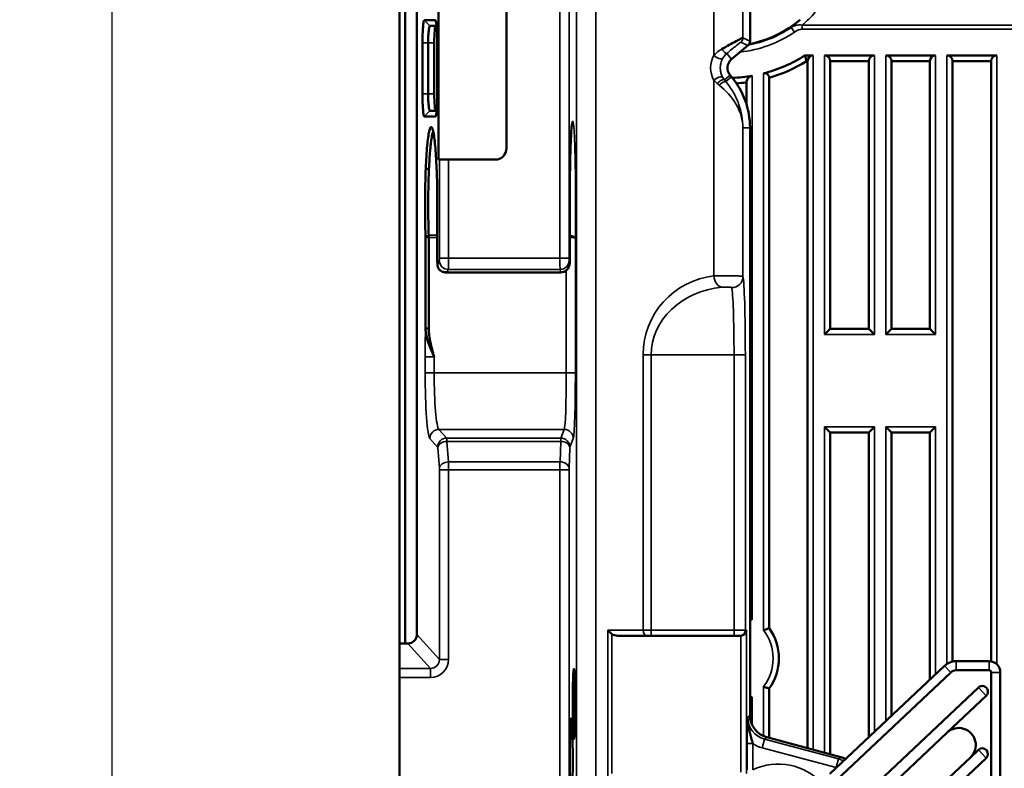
# Model space of a CAD drawing. Header units: millimetres. Extents: x 0 to 4638, y -120 to 1188.
# Tile 19 of 256: x 196 to 283, y 685 to 751. Entities that reach past the tile are written whole.
import ezdxf

# ---------------------------------------------------------------- set-up
doc = ezdxf.new("R2010")
doc.units = ezdxf.units.MM
doc.header["$LTSCALE"] = 2
for name, color, linetype, lineweight in [('Bemaßung (ISO)', 7, 'Continuous', 25), ('Sichtbar (ISO)', 7, 'Continuous', 50), ('Sichtbar schmal (ISO)', 7, 'Continuous', 35)]:
    doc.layers.add(name, color=color, linetype=linetype, lineweight=lineweight)
doc.styles.add('Notiztext (DIN)', font='isocpeur.ttf')
doc.dimstyles.new('Standard (DIN)', dxfattribs={"dimscale": 2, "dimtxt": 3.5, "dimasz": 2.5, "dimexe": 2, "dimexo": 0.5, "dimgap": 0.5, "dimtad": 1, "dimrnd": 1e-08, "dimtxsty": 'Notiztext (DIN)', "dimcen": 0.09, "dimdle": 10, "dimclrd": 256, "dimclre": 256, "dimclrt": 256, "dimadec": 0, "dimazin": 0, "dimtfac": 1, "dimtmove": 0, "dimatfit": 3, "dimfxl": 1, "dimtolj": 1, "dimtzin": 0, "dimlwd": -1, "dimlwe": -1, "dimarcsym": 0})

# ---------------------------------------------------------------- blocks, each defined once
blk = doc.blocks.new('*D35')
at = {"layer": 'Bemaßung (ISO)', "transparency": 16777216}
for p, q in [((256.495, 929.952), (200.539, 929.952)), ((204.539, 924.952), (204.539, 624.952)), ((256.495, 619.952), (200.539, 619.952))]:
    blk.add_line(p, q, dxfattribs=at)
for points in [[(203.706, 924.952), (205.373, 924.952), (204.539, 929.952)], [(203.706, 624.952), (205.373, 624.952), (204.539, 619.952)]]:
    blk.add_solid(points, dxfattribs=at)
at = {"layer": 'Defpoints', "color": 0, "transparency": 16777216}
for p in [(257.495, 929.952), (204.539, 619.952), (257.495, 619.952)]:
    blk.add_point(p, dxfattribs=at)
at = {"layer": 'Bemaßung (ISO)', "transparency": 16777216, "insert": (196.539, 768.982), "char_height": 7, "attachment_point": 1, "rotation": 90, "style": 'Notiztext (DIN)'}
blk.add_mtext('\\A1;310', dxfattribs=at)

msp = doc.modelspace()

# ---------------------------------------------------------------- linework, layer by layer
at = {"layer": 'Sichtbar (ISO)'}
for p, q in [((229.9447, 696.2807), (229.9447, 853.6231)), ((230.4447, 853.6283), (230.4447, 696.2755)), ((239.3947, 809.9519), (239.3947, 739.9519)), ((231.4849, 697.073), (231.4849, 772.6109)), ((233.3974, 738.9519), (233.3974, 771.7424)), ((260.8947, 749.4197), (260.8947, 752.8413)), ((232.1373, 751.2519), (233.1211, 751.2519)), ((233.2252, 750.7519), (232.6358, 750.7519)), ((231.9799, 744.7519), (231.9799, 749.2519)), ((232.4784, 749.2519), (232.4784, 744.7519)), ((233.0193, 744.7519), (233.0193, 749.2519)), ((233.2785, 749.2519), (233.2785, 744.7519)), ((259.2612, 747.816), (260.7162, 749.0369)), ((266.4822, 748.1414), (265.74, 748.1414)), ((265.9822, 747.6414), (265.8835, 747.6414)), ((265.9822, 747.6414), (265.9822, 687.0309)), ((271.8822, 748.1414), (267.4822, 748.1414)), ((271.3822, 747.6414), (267.9822, 747.6414)), ((267.9822, 724.0336), (267.9822, 747.6414)), ((271.3822, 747.6414), (271.3822, 724.0336)), ((277.2822, 748.1414), (272.8822, 748.1414)), ((276.7822, 747.6414), (273.3822, 747.6414)), ((273.3822, 724.0336), (273.3822, 747.6414)), ((276.7822, 747.6414), (276.7822, 724.0336)), ((282.6822, 748.1414), (278.2822, 748.1414)), ((282.1822, 747.6414), (278.7822, 747.6414)), ((278.7822, 694.673), (278.7822, 747.6414)), ((282.1822, 747.6414), (282.1822, 694.6871)), ((259.257, 746.2653), (259.138, 746.4072)), ((262.5822, 697.6067), (262.5822, 746.1779)), ((260.5822, 745.7639), (260.5822, 743.8341)), ((233.1211, 742.7519), (232.1373, 742.7519)), ((232.6358, 743.2519), (233.2252, 743.2519)), ((260.8947, 689.9278), (260.8947, 741.7658)), ((233.3974, 738.9519), (233.4732, 738.9519)), ((234.2707, 738.9519), (233.4732, 738.9519)), ((234.2707, 738.9519), (238.3947, 738.9519)), ((233.2871, 734.7537), (233.2871, 730.0029)), ((244.9793, 734.9519), (244.9793, 730.0029)), ((232.2517, 724.0633), (232.2517, 732.0953)), ((232.5304, 732.0953), (232.5304, 724.0633)), ((244.1723, 729.0029), (234.0307, 729.0029)), ((251.9837, 724.4074), (251.9837, 724.4073)), ((232.5304, 724.0633), (232.2517, 724.0633)), ((267.4822, 723.5356), (267.9802, 724.0336)), ((271.3841, 724.0336), (267.9802, 724.0336)), ((271.3841, 724.0336), (271.8822, 723.5356)), ((272.8822, 723.5356), (273.3802, 724.0336)), ((276.7841, 724.0336), (273.3802, 724.0336)), ((276.7841, 724.0336), (277.2822, 723.5356)), ((232.46, 722.9023), (232.46, 722.9028)), ((267.9802, 714.8701), (267.4822, 715.3682)), ((267.9802, 714.8701), (271.3841, 714.8701)), ((267.9822, 686.495), (267.9822, 714.8701)), ((271.3822, 714.8701), (271.3822, 688.0107)), ((271.8822, 715.3682), (271.3841, 714.8701)), ((273.3802, 714.8701), (272.8822, 715.3682)), ((273.3802, 714.8701), (276.7841, 714.8701)), ((273.3822, 689.893), (273.3822, 714.8701)), ((276.7822, 714.8701), (276.7822, 693.093)), ((277.2822, 715.3682), (276.7841, 714.8701)), ((251.8054, 696.9519), (249.2019, 696.9519)), ((251.8054, 696.9519), (252.159, 696.9519)), ((259.482, 696.9519), (252.159, 696.9519)), ((259.482, 696.9519), (259.9817, 696.9519)), ((260.0609, 696.9519), (259.9817, 696.9519)), ((229.9447, 694.0646), (229.9447, 696.2807)), ((230.4447, 696.2755), (229.9447, 696.2807)), ((230.4447, 696.2755), (230.688, 696.2755)), ((279.0895, 694.7048), (281.9947, 694.7048)), ((229.9447, 694.0646), (229.9447, 693.2677)), ((267.9386, 684.7697), (278.0615, 694.2971)), ((278.6098, 693.7146), (268.4869, 684.1871)), ((281.9947, 693.9048), (279.0895, 693.9048)), ((282.1947, 668.4926), (282.1947, 693.7048)), ((282.9947, 693.7048), (282.9947, 668.4926)), ((229.9447, 604.8919), (229.9447, 693.2677)), ((262.5822, 687.9419), (262.5822, 692.297)), ((268.5537, 680.6085), (281.0627, 692.3817)), ((281.748, 691.6535), (278.2971, 688.4056)), ((262.3761, 687.9971), (268.9049, 686.2477)), ((269.9485, 680.548), (278.2971, 688.4056)), ((280.3532, 686.221), (281.0627, 686.8887)), ((280.3532, 686.221), (272.0046, 678.3634)), ((281.748, 686.1605), (278.2971, 682.9126))]:
    msp.add_line(p, q, dxfattribs=at)
for centre, radius, start, end in [((258.8947, 758.9519), 10, 281.022272, 310.057053), ((258.8947, 758.9519), 10, 274.26963, 274.270136), ((259.904, 747.05), 1, 130, 220), ((258.8947, 758.9519), 12.7955, 284.424764, 302.342386), ((258.8947, 758.9519), 13.2955, 286.10193, 301.712074), ((266.4822, 747.6414), 0.5, 90, 180), ((267.4822, 747.6414), 0.5, 0, 90), ((271.8822, 747.6414), 0.5, 90, 180), ((272.8822, 747.6414), 0.5, 0, 90), ((277.2822, 747.6414), 0.5, 90, 180), ((278.2822, 747.6414), 0.5, 0, 90), ((282.6822, 747.6414), 0.5, 90, 180), ((253.8947, 741.7658), 7, 0, 40), ((258.8947, 758.9519), 12.7955, 271.995928, 279.843418), ((258.8947, 758.9519), 13.2955, 270.064082, 270.065069), ((258.8947, 758.9519), 13.2955, 273.462409, 277.291673), ((238.3947, 739.9519), 1, 270, 0), ((258.8947, 694.9519), 4.5437, 324.247611, 35.752389), ((279.0895, 693.2048), 1.5, 90, 133.264295), ((281.9947, 693.7048), 1, 0, 90), ((279.0895, 693.2048), 0.7, 90, 133.264295), ((281.9947, 693.7048), 0.2, 0, 90), ((281.4053, 692.0176), 0.5, 313.264295, 133.264295), ((279.3251, 687.3133), 1.5, 313.264295, 133.264295), ((281.4053, 686.5246), 0.5, 313.264296, 133.264295)]:
    msp.add_arc(centre, radius, start, end, dxfattribs=at)
for centre, major_axis, ratio, start_param, end_param in [((233.1373, 749.2519), (0, 1.5), 0.0787017, 0, 1.5707963), ((258.7753, 748.8687), (-1.4999, -0.8396), 0.0231433, 3.1635445, 4.9572196), ((260.3944, 749.42), (-0.4535, 0.2115), 0.9992585, 2.7055444, 3.5776409), ((90.9284, 722.7979), (178.4479, 0), 0.7071068, 0.1981813, 0.2022246), ((233.1373, 744.7519), (0, 1.5), 0.0787017, 1.5707963, 3.1415927), ((232.9055, 735.7361), (-0.0508, -5.5518), 0.0752868, 4.271788, 4.2794751), ((233.3303, 729.9618), (0.0028, -0.6245), 0.0690397, 4.6461595, 5.1824787), ((248.7019, 697.4519), (-0.4619, 0.4619), 0.4142136, 1.1780972, 1.9634954), ((260.0783, 697.4519), (-0.3597, -0.3597), 0.9656888, 0.8028515, 2.3387412), ((262.4594, 697.7746), (0.1215, -0.1714), 0.1027666, 6.250896, 6.4272647), ((230.6825, 697.0785), (0.5387, -0.5989), 0.993147, 5.5540287, 7.1179868), ((249.2019, 697.4519), (0.7071, 0), 0.7071068, 3.9269908, 4.712389), ((260.0609, 697.4519), (-0.5003, 0), 0.9993908, 1.5707963, 1.6057029), ((262.4594, 692.1292), (0.1215, 0.1714), 0.1027666, 6.1391059, 6.3154747), ((262.8959, 689.9296), (1.5882, 1.2187), 0.9990327, 2.4875615, 3.7956238), ((268.3851, 684.3152), (-1.5882, -1.2187), 0.9990327, 3.5664326, 3.7956238)]:
    msp.add_ellipse(centre, major_axis=major_axis, ratio=ratio, start_param=start_param, end_param=end_param, dxfattribs=at)
for centre, major_axis in [((245.3517, 690.9519), (0, 3.1)), ((245.1159, 685.9519), (0, 3.75))]:
    msp.add_ellipse(centre, major_axis=major_axis, ratio=0.0349208, dxfattribs=at)
for points, knots in [([(231.9799, 749.2519), (231.9799, 749.3862), (231.981, 749.5204), (231.9852, 749.7834), (231.9884, 749.9123), (232.0004, 750.272), (232.012, 750.4882), (232.0406, 750.8503), (232.0577, 750.9958), (232.0955, 751.1983), (232.1164, 751.252), (232.1373, 751.2519)], [-0.31489953, -0.31489953, -0.31489953, -0.31489953, -0.27453897, -0.27453897, -0.23418749, -0.23418749, -0.15707127, -0.15707127, -0.07991429, -0.07991429, 0, 0, 0, 0]), ([(233.1211, 751.2519), (233.1317, 751.2519), (233.1422, 751.2383), (233.1629, 751.1845), (233.1731, 751.1445), (233.2013, 750.9913), (233.2184, 750.8449), (233.2469, 750.4813), (233.2583, 750.2643), (233.2702, 749.9054), (233.2733, 749.7778), (233.2774, 749.5175), (233.2785, 749.3847), (233.2785, 749.2519)], [-0.31481641, -0.31481641, -0.31481641, -0.31481641, -0.27435138, -0.27435138, -0.23391436, -0.23391436, -0.15675649, -0.15675649, -0.07969982, -0.07969982, -0.03984369, -0.03984369, 0, 0, 0, 0]), ([(232.6358, 750.7519), (232.6242, 750.7519), (232.6125, 750.7396), (232.5898, 750.6909), (232.5789, 750.6547), (232.5613, 750.5755), (232.5545, 750.539), (232.5395, 750.4436), (232.5317, 750.3815), (232.5172, 750.2436), (232.5106, 750.1681), (232.5006, 750.0258), (232.4968, 749.9615), (232.4886, 749.7947), (232.4847, 749.6895), (232.4796, 749.4732), (232.4784, 749.3627), (232.4784, 749.2519)], [0, 0, 0, 0, 0.03342625, 0.03342625, 0.0668423, 0.0668423, 0.08909183, 0.08909183, 0.11844095, 0.11844095, 0.14775796, 0.14775796, 0.16994552, 0.16994552, 0.20320849, 0.20320849, 0.23645307, 0.23645307, 0.23645307, 0.23645307]), ([(260.5822, 745.7639), (260.5823, 745.8098), (260.5885, 745.8576), (260.6204, 745.9744), (260.6539, 746.0427), (260.7306, 746.1464), (260.7737, 746.192), (260.8773, 746.2703), (260.9377, 746.3031), (261.0267, 746.3328), (261.0542, 746.3397), (261.0822, 746.3447)], [0.008692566, 0.008692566, 0.008692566, 0.008692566, 0.027269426, 0.027269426, 0.054538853, 0.054538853, 0.074787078, 0.074787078, 0.095035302, 0.095035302, 0.103283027, 0.103283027, 0.103283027, 0.103283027]), ([(262.0822, 746.5597), (262.1025, 746.5649), (262.1232, 746.569), (262.1749, 746.576), (262.206, 746.5771), (262.2655, 746.5733), (262.2939, 746.5683), (262.3855, 746.5423), (262.4402, 746.507), (262.5218, 746.4182), (262.5486, 746.3646), (262.5638, 746.3124), (262.5759, 746.2708), (262.582, 746.2252), (262.5822, 746.1779)], [0.302094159, 0.302094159, 0.302094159, 0.302094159, 0.308141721, 0.308141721, 0.317273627, 0.317273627, 0.326405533, 0.326405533, 0.349471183, 0.349471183, 0.372536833, 0.372536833, 0.372536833, 0.390911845, 0.390911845, 0.390911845, 0.390911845]), ([(232.1373, 742.7519), (232.1267, 742.7518), (232.1162, 742.7655), (232.0955, 742.8192), (232.0853, 742.8593), (232.0571, 743.0124), (232.04, 743.1588), (232.0115, 743.5225), (232.0001, 743.7394), (231.9882, 744.0984), (231.9851, 744.2259), (231.981, 744.4863), (231.9799, 744.6191), (231.9799, 744.7519)], [-0.31481648, -0.31481648, -0.31481648, -0.31481648, -0.27435138, -0.27435138, -0.23391429, -0.23391429, -0.15675639, -0.15675639, -0.0796997, -0.0796997, -0.03984363, -0.03984363, 0, 0, 0, 0]), ([(232.4784, 744.7519), (232.4784, 744.641), (232.4796, 744.5305), (232.4847, 744.3142), (232.4886, 744.2091), (232.4968, 744.0423), (232.5006, 743.978), (232.5106, 743.8356), (232.5172, 743.7601), (232.5317, 743.6222), (232.5395, 743.5602), (232.5545, 743.4648), (232.5613, 743.4283), (232.5789, 743.3491), (232.5898, 743.3128), (232.6125, 743.2642), (232.6242, 743.2519), (232.6358, 743.2519)], [0, 0, 0, 0, 0.03325814, 0.03325814, 0.06653469, 0.06653469, 0.08873131, 0.08873131, 0.11806028, 0.11806028, 0.14742138, 0.14742138, 0.16967998, 0.16967998, 0.20310967, 0.20310967, 0.23654957, 0.23654957, 0.23654957, 0.23654957]), ([(233.2785, 744.7519), (233.2785, 744.6176), (233.2774, 744.4834), (233.2732, 744.2203), (233.27, 744.0914), (233.258, 743.7318), (233.2464, 743.5155), (233.2178, 743.1534), (233.2007, 743.008), (233.1629, 742.8054), (233.142, 742.7517), (233.1211, 742.7519)], [-0.31490139, -0.31490139, -0.31490139, -0.31490139, -0.27453893, -0.27453893, -0.23418561, -0.23418561, -0.15706858, -0.15706858, -0.07991104, -0.07991104, 0, 0, 0, 0]), ([(232.2703, 738.241), (232.2991, 738.9113), (232.3395, 739.5881), (232.4441, 740.7249), (232.5016, 741.1485), (232.6356, 741.7565), (232.7064, 741.8612), (232.8343, 741.7878), (232.904, 741.6025), (233.0331, 740.8434), (233.0874, 740.3558), (233.1835, 739.1037), (233.219, 738.3833), (233.2428, 737.6829)], [-1.3684881, -1.3684881, -1.3684881, -1.3684881, -1.1394249, -1.1394249, -0.9281878, -0.9281878, -0.6842297, -0.6842297, -0.4402721, -0.4402721, -0.2290441, -0.2290441, 0, 0, 0, 0]), ([(245.1793, 742.081), (245.1793, 742.081), (245.1768, 742.0694), (245.1666, 742.0071), (245.156, 741.9249), (245.1276, 741.6327), (245.1089, 741.3666), (245.0706, 740.6315), (245.0513, 740.1155), (245.019, 738.9414), (245.0057, 738.2669), (244.9862, 736.8007), (244.9803, 735.9832), (244.9793, 735.0983), (244.9793, 735.0251), (244.9793, 734.9519)], [0.1650584, 0.1650584, 0.1650584, 0.1650584, 0.2087041, 0.2087041, 0.3115694, 0.3115694, 0.4913061, 0.4913061, 0.7137641, 0.7137641, 0.941238, 0.941238, 1.1848711, 1.1848711, 1.2068324, 1.2068324, 1.2068324, 1.2068324]), ([(232.9257, 741.4409), (232.9144, 741.4153), (232.9032, 741.3854), (232.8579, 741.246), (232.8246, 741.1006), (232.78, 740.8428), (232.7674, 740.7625), (232.7336, 740.5254), (232.7128, 740.3567), (232.6784, 740.0319), (232.6643, 739.8834), (232.6306, 739.4907), (232.6117, 739.2361), (232.5777, 738.694), (232.5625, 738.4073), (232.5491, 738.1073)], [0.8908982, 0.8908982, 0.8908982, 0.8908982, 0.93308507, 0.93308507, 1.06217646, 1.06217646, 1.11427823, 1.11427823, 1.2053782, 1.2053782, 1.27374858, 1.27374858, 1.37628683, 1.37628683, 1.47877524, 1.47877524, 1.47877524, 1.47877524]), ([(232.2502, 732.184), (232.2173, 733.1337), (232.2017, 734.1806), (232.2049, 735.2193), (232.208, 736.2577), (232.23, 737.286), (232.2686, 738.2007)], [0, 0, 0, 0, 0.5000866, 0.5000866, 0.5000866, 1, 1, 1, 1]), ([(232.2686, 738.2007), (232.2689, 738.2074), (232.2692, 738.2142), (232.2698, 738.2276), (232.2701, 738.2343), (232.2703, 738.241)], [-0.0045828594, -0.0045828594, -0.0045828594, -0.0045828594, -0.0022913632, -0.0022913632, 0, 0, 0, 0]), ([(232.5474, 738.0687), (232.5284, 737.6281), (232.5125, 737.162), (232.4908, 736.1973), (232.4851, 735.7021), (232.482, 734.7058), (232.4846, 734.2082), (232.5, 733.2298), (232.5129, 732.7525), (232.5289, 732.2965)], [0, 0, 0, 0, 0.15006882, 0.15006882, 0.29989301, 0.29989301, 0.44916762, 0.44916762, 0.59867676, 0.59867676, 0.59867676, 0.59867676]), ([(233.2428, 737.6829), (233.2433, 737.6703), (233.2437, 737.6578), (233.2445, 737.6327), (233.2449, 737.6201), (233.2454, 737.6075)], [-0.008193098, -0.008193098, -0.008193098, -0.008193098, -0.0040963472, -0.0040963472, 0, 0, 0, 0]), ([(233.2454, 737.6075), (233.2661, 736.9774), (233.2793, 736.3117), (233.2846, 735.6378), (233.2869, 735.3439), (233.2878, 735.0485), (233.2874, 734.7537)], [0, 0, 0, 0, 0.69638053, 0.69638053, 0.69638053, 0.99999206, 0.99999206, 0.99999206, 0.99999206]), ([(232.2517, 732.0953), (232.2517, 732.1105), (232.2516, 732.1257), (232.2511, 732.1555), (232.2507, 732.1701), (232.2502, 732.184)], [-0.0091288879, -0.0091288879, -0.0091288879, -0.0091288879, -0.0045644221, -0.0045644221, 0, 0, 0, 0]), ([(232.5289, 732.2965), (232.5294, 732.2648), (232.5298, 732.2319), (232.5303, 732.1643), (232.5304, 732.1299), (232.5304, 732.0953)], [-0.020753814, -0.020753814, -0.020753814, -0.020753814, -0.010376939, -0.010376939, 0, 0, 0, 0]), ([(233.2932, 729.6787), (233.2967, 729.5614), (233.3351, 729.4374), (233.3953, 729.3422), (233.4569, 729.245), (233.5387, 729.1745), (233.6092, 729.1301), (233.679, 729.0862), (233.81, 729.0395), (233.8701, 729.0276), (233.9301, 729.0157), (234.0226, 729.003), (234.1475, 729.0181)], [0, 0, 0, 0, 0.2473584, 0.2473584, 0.2473584, 0.5, 0.5, 0.5, 0.75, 0.75, 0.75, 1, 1, 1, 1]), ([(244.9793, 730.0029), (244.9793, 729.975), (244.9791, 729.9468), (244.9784, 729.8945), (244.9778, 729.8699), (244.9763, 729.8203), (244.9753, 729.7963), (244.9723, 729.7519), (244.9704, 729.7309), (244.9642, 729.6821), (244.9593, 729.654), (244.9455, 729.5936), (244.9358, 729.5609), (244.9006, 729.4649), (244.8686, 729.4031), (244.7817, 729.2781), (244.7222, 729.2162), (244.5876, 729.1143), (244.5106, 729.0734), (244.3477, 729.0179), (244.2594, 729.0033), (244.1722, 729.0033)], [0, 0, 0, 0, 0.00835972, 0.00835972, 0.0165609, 0.0165609, 0.02627714, 0.02627714, 0.03373936, 0.03373936, 0.04235832, 0.04235832, 0.05257171, 0.05257171, 0.07311472, 0.07311472, 0.09825838, 0.09825838, 0.12376374, 0.12376374, 0.14990781, 0.14990781, 0.14990781, 0.14990781]), ([(234.1475, 729.0181), (234.0647, 728.9968), (234.0112, 729.0002), (233.9603, 729.0088), (233.9547, 729.0098), (233.9491, 729.0108), (233.9435, 729.0119)], [0, 0, 0, 0, 0.24546735, 0.24546735, 0.24546735, 0.27240694, 0.27240694, 0.27240694, 0.27240694]), ([(233.0115, 721.5548), (232.8944, 721.8079), (232.7921, 722.0334), (232.7083, 722.2337), (232.6663, 722.3339), (232.6289, 722.4276), (232.5957, 722.5147), (232.5625, 722.6017), (232.5503, 722.6334), (232.5085, 722.7556), (232.3413, 723.2444), (232.258, 723.6897), (232.2517, 724.0633)], [0, 0, 0, 0, 0.25, 0.25, 0.25, 0.375, 0.375, 0.375, 0.5, 0.5, 0.5, 1, 1, 1, 1]), ([(232.5304, 724.0633), (232.5309, 723.8627), (232.5506, 723.6148), (232.5758, 723.4249), (232.6009, 723.2349), (232.6473, 722.9824), (232.6878, 722.7943), (232.708, 722.7002), (232.7307, 722.6013), (232.7559, 722.4975), (232.7811, 722.3938), (232.8182, 722.2502), (232.839, 722.1718), (232.8808, 722.015), (232.9383, 721.8093), (233.0115, 721.5548)], [0, 0, 0, 0, 0.25, 0.25, 0.25, 0.5, 0.5, 0.5, 0.625, 0.625, 0.625, 0.75, 0.75, 0.75, 1, 1, 1, 1]), ([(260.8947, 698.6784), (260.9568, 698.5745), (261.0196, 698.465), (261.0801, 698.3544), (261.0811, 698.3525), (261.0822, 698.3506)], [0.229710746, 0.229710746, 0.229710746, 0.229710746, 0.266875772, 0.266875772, 0.267521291, 0.267521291, 0.267521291, 0.267521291]), ([(262.0822, 697.4371), (262.0832, 697.4375), (262.0843, 697.4379), (262.1212, 697.4505), (262.157, 697.4628), (262.2271, 697.4865), (262.2612, 697.498), (262.3521, 697.5283), (262.405, 697.5458), (262.4916, 697.5741), (262.5253, 697.5851), (262.5653, 697.598), (262.5761, 697.6015), (262.5802, 697.6028)], [-0.000338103, -0.000338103, -0.000338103, -0.000338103, 0, 0, 0.011380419, 0.011380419, 0.022695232, 0.022695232, 0.042813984, 0.042813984, 0.061952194, 0.061952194, 0.076251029, 0.076251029, 0.076251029, 0.076251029]), ([(262.5802, 692.3009), (262.5761, 692.3023), (262.5653, 692.3057), (262.5253, 692.3187), (262.4916, 692.3296), (262.405, 692.358), (262.3521, 692.3754), (262.2612, 692.4058), (262.2271, 692.4173), (262.157, 692.441), (262.1212, 692.4532), (262.0843, 692.4659), (262.0832, 692.4663), (262.0822, 692.4666)], [0.085016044, 0.085016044, 0.085016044, 0.085016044, 0.099314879, 0.099314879, 0.118453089, 0.118453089, 0.138571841, 0.138571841, 0.149886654, 0.149886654, 0.161267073, 0.161267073, 0.161605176, 0.161605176, 0.161605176, 0.161605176]), ([(261.0822, 691.5531), (261.0811, 691.5513), (261.0801, 691.5494), (261.0196, 691.4388), (260.9568, 691.3292), (260.8947, 691.2253)], [-0.000645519, -0.000645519, -0.000645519, -0.000645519, 0, 0, 0.037165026, 0.037165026, 0.037165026, 0.037165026]), ([(260.6842, 689.7662), (260.675, 689.1548), (260.824, 688.5663), (261.0032, 687.9363), (261.0503, 687.771), (261.099, 687.6015), (261.1401, 687.4317)], [0, 0, 0, 0, 0.7920801, 0.7920801, 0.7920801, 1, 1, 1, 1])]:
    msp.add_open_spline(points, degree=3, knots=knots, dxfattribs=at)
msp.add_open_spline([(233.9436, 729.012), (233.9179, 729.0175), (233.8921, 729.0229), (233.8663, 729.0283)], degree=3, dxfattribs=at)
at = {"layer": 'Sichtbar schmal (ISO)'}
for p, q in [((245.5799, 881.4919), (245.5799, 668.4119)), ((247.2864, 881.4919), (247.2864, 668.4119)), ((257.7147, 801.7473), (257.7147, 748.1564)), ((260.2744, 749.7089), (260.2744, 800.1948)), ((244.9159, 755.6469), (244.9159, 730.2498)), ((244.1164, 730.2498), (244.1164, 754.594)), ((232.6358, 750.7519), (232.1373, 751.2519)), ((233.1457, 751.2272), (233.1211, 751.2519)), ((264.5372, 750.6172), (264.8164, 750.2047)), ((307.8897, 750.8093), (265.4852, 750.8093)), ((265.4852, 750.8093), (265.4852, 750.4558)), ((265.4852, 750.4558), (308.1414, 750.4558)), ((260.8947, 749.4197), (260.2744, 749.7089)), ((232.4784, 749.2519), (231.9799, 749.2519)), ((232.4784, 749.2519), (233.0193, 749.2519)), ((260.0959, 749.3261), (260.7162, 749.0369)), ((259.2612, 747.816), (258.8416, 748.3161)), ((266.4822, 748.1414), (266.4822, 686.8969)), ((267.4822, 723.5356), (267.4822, 748.1414)), ((271.8822, 748.1414), (271.8822, 723.5356)), ((272.8822, 723.5356), (272.8822, 748.1414)), ((277.2822, 748.1414), (277.2822, 723.5356)), ((278.2822, 694.469), (278.2822, 748.1414)), ((282.6822, 748.1414), (282.6822, 694.431)), ((257.7147, 728.6922), (257.7147, 745.9435)), ((258.6409, 745.9901), (259.138, 746.4072)), ((259.257, 746.2653), (258.7583, 745.8469)), ((261.0822, 746.3447), (261.0822, 698.3506)), ((262.0822, 697.4371), (262.0822, 746.5597)), ((232.4784, 744.7519), (231.9799, 744.7519)), ((233.0193, 744.7519), (232.4784, 744.7519)), ((232.1373, 742.7519), (232.6358, 743.2519)), ((233.1211, 742.7519), (233.1457, 742.7766)), ((260.2744, 741.7658), (260.8947, 741.7658)), ((260.2744, 741.7658), (260.2744, 728.6484)), ((233.4732, 730.2498), (233.4732, 738.9519)), ((234.2707, 738.9519), (234.2707, 730.2498)), ((232.5474, 738.0687), (232.2686, 738.2007)), ((232.5491, 738.1073), (232.2703, 738.241)), ((244.9788, 730.0029), (244.9788, 734.9519)), ((244.9788, 734.9519), (244.9793, 734.9519)), ((232.5289, 732.2965), (232.2502, 732.184)), ((232.5304, 732.0953), (232.2517, 732.0953)), ((232.5289, 732.2965), (233.2871, 732.2965)), ((233.2871, 732.0953), (232.5304, 732.0953)), ((245.4747, 732.033), (245.4747, 720.133)), ((233.4732, 730.2498), (234.2707, 730.2498)), ((234.2707, 730.2498), (244.1164, 730.2498)), ((244.1164, 730.2498), (244.9159, 730.2498)), ((233.2932, 729.6787), (233.4602, 730.0528)), ((244.9217, 730.0528), (244.9706, 729.806)), ((244.9788, 730.0029), (244.9793, 730.0029)), ((234.2577, 729.265), (234.1475, 729.0181)), ((234.1475, 729.0181), (244.1711, 729.0181)), ((244.1222, 729.265), (234.2577, 729.265)), ((244.1711, 729.0181), (244.1222, 729.265)), ((244.6751, 720.133), (244.6751, 729.181)), ((254.0372, 727.1634), (254.0372, 727.1633)), ((254.3908, 727.4325), (254.3908, 727.4326)), ((254.0372, 725.8213), (254.0372, 725.821)), ((271.8822, 723.5356), (267.4822, 723.5356)), ((277.2822, 723.5356), (272.8822, 723.5356)), ((232.2139, 720.133), (232.2139, 721.5548)), ((232.2139, 721.5548), (233.0115, 721.5548)), ((233.0115, 721.5548), (233.0115, 720.133)), ((251.4519, 697.4519), (251.4519, 721.7312)), ((252.159, 721.7312), (251.4519, 721.7312)), ((252.159, 721.7312), (252.159, 697.4519)), ((259.482, 721.7312), (252.159, 721.7312)), ((259.482, 697.4519), (259.482, 721.7312)), ((260.4814, 721.7312), (259.482, 721.7312)), ((260.4814, 721.7312), (260.4814, 697.4519)), ((233.0115, 720.133), (232.2139, 720.133)), ((233.0115, 720.133), (244.6751, 720.133)), ((245.4747, 720.133), (244.6751, 720.133)), ((244.4903, 715.152), (233.4282, 715.152)), ((233.4282, 715.152), (234.1141, 714.3895)), ((244.1859, 714.3895), (244.4903, 715.152)), ((267.4822, 686.6289), (267.4822, 715.3682)), ((267.4822, 715.3682), (271.8822, 715.3682)), ((271.8822, 715.3682), (271.8822, 688.4813)), ((272.8822, 689.4224), (272.8822, 715.3682)), ((272.8822, 715.3682), (277.2822, 715.3682)), ((277.2822, 715.3682), (277.2822, 693.5636)), ((233.3165, 713.5926), (232.6306, 714.355)), ((234.1141, 714.3895), (244.1859, 714.3895)), ((244.1816, 714.1004), (234.1238, 714.1004)), ((234.1238, 714.1004), (234.2661, 712.2926)), ((244.1185, 712.2926), (244.1816, 714.1004)), ((245.2898, 714.355), (244.9854, 713.5926)), ((233.4686, 711.727), (233.3263, 713.5347)), ((244.9811, 713.5347), (244.918, 711.727)), ((234.2661, 712.2926), (244.1185, 712.2926)), ((233.4732, 694.8628), (233.4732, 711.5855)), ((234.2707, 711.5855), (233.4732, 711.5855)), ((244.1164, 711.5855), (234.2707, 711.5855)), ((234.2707, 711.5855), (234.2707, 694.8628)), ((244.1164, 659.9531), (244.1164, 711.5855)), ((244.9159, 711.5855), (244.1164, 711.5855)), ((244.9159, 711.5855), (244.9159, 659.9515)), ((248.3483, 684.4519), (248.3483, 697.4519)), ((248.3483, 697.4519), (251.4519, 697.4519)), ((252.159, 697.4519), (251.4519, 697.4519)), ((252.159, 697.4519), (259.482, 697.4519)), ((252.159, 697.4519), (252.159, 696.9519)), ((260.4814, 697.4519), (259.482, 697.4519)), ((259.482, 697.4519), (259.482, 696.9519)), ((260.4814, 697.4519), (260.578, 697.4519)), ((260.578, 697.4519), (260.578, 684.7914)), ((231.4849, 697.073), (233.4732, 694.8628)), ((248.7019, 697.0983), (248.7019, 684.8054)), ((260.0783, 684.9263), (260.0783, 696.9522)), ((232.6767, 694.0646), (230.688, 696.2755)), ((233.4732, 694.8628), (234.2707, 694.8628)), ((279.0895, 693.9048), (279.0895, 694.7048)), ((281.9947, 693.9048), (281.9947, 694.7048)), ((229.9447, 694.0646), (232.6767, 694.0646)), ((232.6767, 694.0646), (232.6767, 693.2677)), ((278.6098, 693.7146), (278.0615, 694.2971)), ((282.1947, 693.7048), (282.9947, 693.7048)), ((232.6767, 693.2677), (229.9447, 693.2677)), ((262.0822, 688.101), (262.0822, 692.4666)), ((281.0627, 692.3817), (281.748, 691.6535)), ((261.0822, 691.5531), (261.0822, 689.0825)), ((260.8947, 689.9278), (260.6842, 689.7662)), ((261.0822, 687.6584), (261.0822, 687.6552)), ((261.9587, 687.0633), (262.1656, 687.8356)), ((262.1656, 687.8356), (262.3761, 687.9971)), ((268.6944, 686.0862), (262.1656, 687.8356)), ((260.6404, 685.1188), (260.6404, 687.4317)), ((261.1401, 687.4317), (260.6404, 687.4317)), ((261.1401, 687.4317), (261.1401, 685.1188)), ((261.9587, 687.0633), (268.4874, 685.3139)), ((281.0627, 686.8887), (281.748, 686.1605)), ((268.4874, 685.3139), (268.6944, 686.0862)), ((268.9049, 686.2477), (268.6944, 686.0862))]:
    msp.add_line(p, q, dxfattribs=at)
for centre, radius, start, end in [((258.8947, 758.9519), 10.0651, 280.558334, 304.097501), ((258.8947, 758.9519), 10.5632, 276.086447, 304.097501), ((258.8947, 758.9519), 10.0651, 273.741087, 273.741478), ((258.4519, 721.7312), 7, 96.045124, 180), ((258.8947, 694.9519), 4.0418, 57.234075, 60.3418), ((258.8947, 694.9519), 4.0418, 322.056793, 37.943207), ((258.8947, 694.9519), 4.5399, 324.273354, 35.726646), ((258.8947, 694.9519), 4.0418, 299.6582, 302.765925), ((263.3947, 680.4519), 5.183, 41.337279, 115.78542)]:
    msp.add_arc(centre, radius, start, end, dxfattribs=at)
for centre, major_axis, ratio, start_param, end_param in [((258.8947, 758.7544), (0, -10.339), 0.9961655, 0.6943645, 0.8535855), ((260.3806, 756.4383), (5.9057, 5.6336), 0.8743186, 4.5882724, 4.7165385), ((259.7747, 749.7089), (0.2113, 0.4532), 0.9992585, 4.2763407, 5.1484373), ((258.5204, 748.6989), (0.3241, -0.3808), 0.1968473, 4.5463904, 6.2475818), ((259.0965, 748.4859), (-0.9997, -0.8399), 0.0267374, 3.1540403, 4.9477154), ((259.6276, 747.05), (2.2102, 0), 0.9993901, 2.6169439, 3.6662414), ((258.0682, 748.1564), (0.4327, -0.2506), 0.4480273, 4.0539194, 6.2441388), ((258.0682, 745.9435), (0.4327, 0.2506), 0.4480273, 0.0390465, 2.229266), ((258.2581, 745.6689), (0.3873, 0.3163), 0.3570938, 0.0373716, 1.9830335), ((258.3755, 745.5257), (0.3861, 0.3177), 0.2671055, 0.0362232, 1.8847157), ((259.1581, 745.4201), (0.9996, -1.1928), 0.0224306, 4.1954819, 4.3277759), ((258.7753, 745.0989), (1.4998, -1.1925), 0.0221959, 4.186371, 4.3186651), ((245.2372, 734.9519), (0, -7.4), 0.0349208, 1.1653309, 4.712389), ((233.4574, 730.2498), (0, -0.2), 0.0787017, 0.1745329, 1.5707963), ((234.255, 730.2498), (0, 1), 0.0157403, 3.3161256, 4.712389), ((244.1234, 730.2498), (0, 1), 0.0069842, 1.5707963, 2.9670597), ((244.9229, 730.2498), (0, -0.2), 0.0349208, 4.712389, 6.1086524), ((234.2577, 730.0528), (-0.7305, 0.3261), 0.9818631, 0.4266597, 1.9838313), ((244.1222, 730.0528), (0.7848, 0.1554), 0.9842259, 4.5198813, 6.0846173), ((244.1711, 729.806), (0.7848, 0.1554), 0.9842259, 4.5198813, 6.0846173), ((244.9718, 730.0029), (0, -0.2), 0.0349208, 6.1086524, 7.8539816), ((244.1723, 730.0029), (0, 1), 0.0069842, 2.9670597, 3.1372121), ((258.4218, 728.6922), (0.1053, -0.9944), 0.7051325, 4.6378534, 6.1341141), ((259.275, 728.6484), (0.9756, 0.2196), 0.9875878, 4.4936767, 6.0591219), ((260.2369, 721.7312), (0, -7), 0.0349208, 1.5707963, 2.987659), ((259.159, 721.7312), (7, 0), 0.8571429, 1.6763036, 3.1415927), ((259.2376, 721.7312), (0, 6), 0.0407409, 4.712389, 6.1292516), ((232.7491, 721.5548), (0, 6.8), 0.0787017, 1.1929816, 1.5707963), ((232.6704, 720.133), (0, 5.8), 0.0787017, 1.5707963, 3.0543262), ((233.4679, 720.133), (0, -5), 0.091294, 4.712389, 6.1959188), ((244.4726, 720.133), (0, -5), 0.0405081, 0.0872665, 1.5707963), ((245.2721, 720.133), (0, 5.8), 0.0349208, 3.2288591, 4.712389), ((233.4282, 714.355), (0.5948, 0.535), 0.993147, 0.8416397, 2.4055978), ((244.4903, 714.355), (0.743, -0.2966), 0.9955924, 0.3812934, 1.9490481), ((234.1141, 713.5926), (0.5948, 0.535), 0.993147, 0.8416397, 2.4055978), ((234.1238, 713.5347), (-0.7975, -0.0628), 0.7060144, 4.6568815, 6.1721704), ((234.1127, 713.3933), (0, 1), 0.0157403, 5.4977871, 6.1959188), ((244.1865, 713.3933), (0, 1), 0.0069842, 0.0872665, 0.7853982), ((244.1816, 713.5347), (0.7995, -0.0279), 0.7068913, 0.0493604, 1.5954765), ((244.1859, 713.5926), (0.743, -0.2966), 0.9955924, 0.3812934, 1.9490481), ((233.3151, 713.3933), (0, -0.2), 0.0787017, 2.3561945, 3.0543262), ((244.986, 713.3933), (0, -0.2), 0.0349208, 3.2288591, 3.9269908), ((234.2661, 711.727), (-0.7975, -0.0628), 0.7060144, 4.6568815, 6.1721704), ((234.255, 711.5855), (0, 1), 0.0157403, 4.712389, 5.4977871), ((244.1234, 711.5855), (0, 1), 0.0069842, 0.7853982, 1.5707963), ((244.1185, 711.727), (0.7995, -0.0279), 0.7068913, 0.0493604, 1.5954765), ((233.4574, 711.5855), (0, -0.2), 0.0787017, 1.5707963, 2.3561945), ((244.9229, 711.5855), (0, -0.2), 0.0349208, 3.9269908, 4.712389), ((251.8054, 697.4519), (0, -0.5), 0.7071068, 4.712389, 6.2831853), ((259.9817, 697.4519), (0, -0.5), 0.9993908, 0, 1.5707963), ((232.6657, 694.8738), (1.0774, -1.1977), 0.993147, 5.5540287, 7.1179868), ((232.6657, 694.8738), (0.5461, -0.607), 0.9797643, 5.5540287, 7.1179868), ((262.6864, 689.7689), (1.5895, 1.2196), 0.9982605, 2.4875615, 3.7956238), ((262.6864, 689.7689), (2.2235, 1.7062), 0.9990327, 3.4736958, 3.7956238), ((268.1756, 684.1544), (-1.587, -1.2178), 0.999806, 3.5523989, 3.7956238), ((268.1756, 684.1544), (-0.9529, -0.7312), 0.9990327, 3.7759861, 3.7956238)]:
    msp.add_ellipse(centre, major_axis=major_axis, ratio=ratio, start_param=start_param, end_param=end_param, dxfattribs=at)
for points in [[(265.4852, 750.8093), (265.1042, 750.8932), (264.7811, 750.7711), (264.5372, 750.6172)], [(257.7147, 745.9435), (257.7977, 745.848), (257.8932, 745.7556), (257.9994, 745.6689)], [(258.6409, 745.9901), (258.5852, 746.0588), (258.5372, 746.1297), (258.4962, 746.2015)]]:
    msp.add_open_spline(points, degree=3, dxfattribs=at)
for points, knots in [([(264.8164, 750.2047), (264.9703, 750.3089), (265.1404, 750.4015), (265.3235, 750.4389), (265.3762, 750.4496), (265.4308, 750.4558), (265.4852, 750.4558)], [0, 0, 0, 0, 0.7767737, 0.7767737, 0.7767737, 1, 1, 1, 1]), ([(258.3929, 748.6989), (258.3263, 748.6611), (258.2617, 748.6212), (258.2007, 748.5802), (258.011, 748.4529), (257.8465, 748.3082), (257.7147, 748.1564)], [0, 0, 0, 0, 0.2435079, 0.2435079, 0.2435079, 1, 1, 1, 1]), ([(258.4962, 746.2015), (258.4539, 746.2755), (258.4153, 746.3561), (258.3827, 746.4421), (258.3448, 746.5416), (258.3144, 746.6502), (258.2951, 746.7629), (258.2793, 746.8557), (258.2707, 746.9531), (258.2707, 747.05), (258.2707, 747.0752), (258.2712, 747.1004), (258.2723, 747.1254), (258.2777, 747.2461), (258.2966, 747.3665), (258.3253, 747.4775), (258.3655, 747.6331), (258.426, 747.7757), (258.4962, 747.8985)], [0, 0, 0, 0, 0.1603387, 0.1603387, 0.1603387, 0.3459758, 0.3459758, 0.3459758, 0.4989117, 0.4989117, 0.4989117, 0.538714, 0.538714, 0.538714, 0.7307864, 0.7307864, 0.7307864, 1, 1, 1, 1]), ([(258.4962, 747.8985), (258.5603, 748.0105), (258.6417, 748.1217), (258.7434, 748.2247), (258.774, 748.2557), (258.8069, 748.2865), (258.8416, 748.3161)], [0, 0, 0, 0, 0.7683956, 0.7683956, 0.7683956, 1, 1, 1, 1]), ([(258.1755, 745.5257), (258.7386, 745.0694), (259.2829, 744.4844), (259.6459, 743.8715), (259.6668, 743.8361), (259.6873, 743.8007), (259.7072, 743.7652), (260.073, 743.1138), (260.2599, 742.4409), (260.2744, 741.7658)], [0, 0, 0, 0, 0.4727392, 0.4727392, 0.4727392, 0.5, 0.5, 0.5, 1, 1, 1, 1]), ([(260.2744, 741.7658), (260.265, 742.4789), (260.1394, 743.1839), (259.8873, 743.8785), (259.7602, 744.2289), (259.6022, 744.5708), (259.4125, 744.902), (259.2234, 745.2321), (258.9976, 745.5564), (258.7583, 745.8469)], [0, 0, 0, 0, 0.4981806, 0.4981806, 0.4981806, 0.7494836, 0.7494836, 0.7494836, 1, 1, 1, 1]), ([(244.9793, 732.273), (245.0468, 732.2629), (245.111, 732.2498), (245.1683, 732.2342), (245.2376, 732.2154), (245.2987, 732.1926), (245.3465, 732.1678), (245.3951, 732.1425), (245.4314, 732.1145), (245.4524, 732.086), (245.4647, 732.0695), (245.472, 732.0526), (245.4743, 732.0359), (245.4744, 732.0349), (245.4746, 732.0339), (245.4747, 732.033)], [0.2526751, 0.2526751, 0.2526751, 0.2526751, 0.43117513, 0.43117513, 0.43117513, 0.64724151, 0.64724151, 0.64724151, 0.86672807, 0.86672807, 0.86672807, 0.992647, 0.992647, 0.992647, 1, 1, 1, 1]), ([(244.9793, 732.0897), (245.0464, 732.0874), (245.1102, 732.0843), (245.1672, 732.0807), (245.2366, 732.0762), (245.2978, 732.0708), (245.3457, 732.065), (245.3944, 732.059), (245.4309, 732.0524), (245.4522, 732.0456), (245.4645, 732.0417), (245.4719, 732.0377), (245.4743, 732.0337), (245.4744, 732.0334), (245.4745, 732.0332), (245.4747, 732.033)], [0.25383984, 0.25383984, 0.25383984, 0.25383984, 0.43116137, 0.43116137, 0.43116137, 0.64724076, 0.64724076, 0.64724076, 0.8667345, 0.8667345, 0.8667345, 0.99264794, 0.99264794, 0.99264794, 1, 1, 1, 1]), ([(257.7147, 728.6922), (257.8329, 728.6964), (257.9731, 728.6996), (258.1237, 728.7018), (258.2745, 728.704), (258.4399, 728.7054), (258.6063, 728.7059), (258.7726, 728.7065), (258.9443, 728.7062), (259.1075, 728.7051), (259.2705, 728.7041), (259.4295, 728.7022), (259.5712, 728.6993), (259.7127, 728.6965), (259.8409, 728.6927), (259.9454, 728.6878), (260.0498, 728.683), (260.1332, 728.677), (260.189, 728.67), (260.24, 728.6636), (260.2691, 728.6563), (260.2744, 728.6484)], [0, 0, 0, 0, 0.1447579, 0.1447579, 0.1447579, 0.2897003, 0.2897003, 0.2897003, 0.4345326, 0.4345326, 0.4345326, 0.5792556, 0.5792556, 0.5792556, 0.7238022, 0.7238022, 0.7238022, 0.8682088, 0.8682088, 0.8682088, 1, 1, 1, 1]), ([(259.275, 727.6602), (259.2733, 727.667), (259.2634, 727.6733), (259.2465, 727.6787), (259.2276, 727.6848), (259.1993, 727.6899), (259.1654, 727.694), (259.1297, 727.6983), (259.0867, 727.7015), (259.0406, 727.7039), (258.9925, 727.7063), (258.9397, 727.708), (258.8861, 727.7089), (258.8313, 727.7098), (258.7745, 727.71), (258.719, 727.7095), (258.664, 727.7091), (258.6092, 727.7079), (258.5581, 727.706), (258.5089, 727.7041), (258.4621, 727.7015), (258.4218, 727.6978)], [0, 0, 0, 0, 0.1211134, 0.1211134, 0.1211134, 0.2578985, 0.2578985, 0.2578985, 0.4013125, 0.4013125, 0.4013125, 0.550799, 0.550799, 0.550799, 0.7031838, 0.7031838, 0.7031838, 0.85424, 0.85424, 0.85424, 1, 1, 1, 1]), ([(260.6404, 687.4317), (260.6404, 687.6513), (260.6418, 687.8727), (260.6441, 688.0812), (260.6476, 688.3938), (260.6534, 688.6863), (260.6601, 688.9532), (260.6674, 689.2409), (260.6757, 689.5065), (260.6842, 689.7662)], [0, 0, 0, 0, 0.2430688, 0.2430688, 0.2430688, 0.6073603, 0.6073603, 0.6073603, 1, 1, 1, 1])]:
    msp.add_open_spline(points, degree=3, knots=knots, dxfattribs=at)

# ---------------------------------------------------------------- dimensions: what is measured, and where the dimension line sits
at = {"layer": 'Bemaßung (ISO)'}
dim = msp.add_linear_dim(base=(204.5395, 619.9519), p1=(257.4947, 929.9519), p2=(257.4947, 619.9519), angle=90, dimstyle='Standard (DIN)', override={"dimgap": 0.5, "dimdec": 2, "dimtol": 0, "dimlim": 0, "dimtp": 0, "dimtm": 0, "dimtdec": 2, "dimtofl": 0, "dimatfit": 1}, dxfattribs=at)
dim.commit()
dim.dimension.update_dxf_attribs({"geometry": '*D35', "text_midpoint": (204.5395, 774.9319), "dimtype": 160})

doc.saveas('drawing.dxf')
